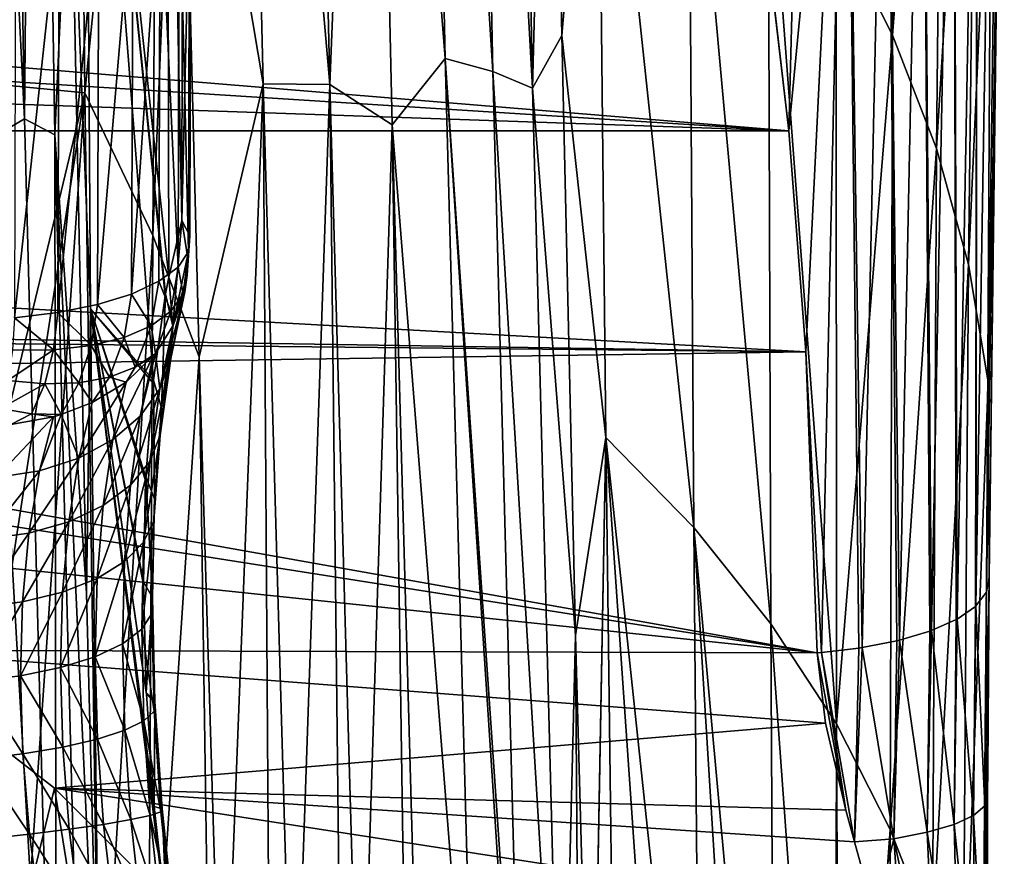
# Model space of a CAD drawing. Header units: metres. Extents: x -81 to 81, y -160 to 24.
# Tile 48 of 256: x 7.99 to 14.42, y -138.22 to -132.76. Entities that reach past the tile are written whole.
import ezdxf

# ---------------------------------------------------------------- set-up
doc = ezdxf.new("R2010")
doc.units = ezdxf.units.M
doc.layers.add('solid_501850_SW0001', color=7, linetype='CONTINUOUS')

msp = doc.modelspace()

# ---------------------------------------------------------------- linework, layer by layer
at = {"layer": 'solid_501850_SW0001'}
for points in [[(7.885061, -125.51619, 181.838593), (8.018991, -133.407852, 184.310913), (7.63927, -125.890274, 182.221481)], [(8.089247, -125.622932, 181.568176), (8.018991, -133.407852, 184.310913), (7.885061, -125.51619, 181.838593)], [(8.089247, -125.622932, 181.568176), (8.217614, -133.511398, 184.035034), (8.018991, -133.407852, 184.310913)], [(8.089247, -125.622932, 181.568176), (8.317572, -131.319611, 183.026749), (8.217614, -133.511398, 184.035034)], [(10.269504, -126.708435, 185.528503), (10.767759, -133.013275, 187.131912), (10.61474, -125.753815, 184.854828)], [(11.079419, -133.097885, 186.740616), (10.61474, -125.753815, 184.854828), (10.767759, -133.013275, 187.131912)], [(11.079419, -133.097885, 186.740616), (10.933133, -125.847031, 184.471252), (10.61474, -125.753815, 184.854828)], [(10.933133, -125.847031, 184.471252), (11.338458, -133.205551, 186.318451), (11.199426, -125.962608, 184.055862)], [(11.079419, -133.097885, 186.740616), (11.338458, -133.205551, 186.318451), (10.933133, -125.847031, 184.471252)], [(8.018991, -133.407852, 184.310913), (7.776609, -133.547882, 184.619553), (7.63927, -125.890274, 182.221481)], [(11.199426, -125.962608, 184.055862), (11.338458, -133.205551, 186.318451), (11.45161, -128.800354, 184.472504)], [(10.01413, -133.183014, 187.879135), (9.855627, -126.265533, 185.703903), (9.416576, -126.32061, 185.982285)], [(10.01413, -133.183014, 187.879135), (10.269504, -126.708435, 185.528503), (9.855627, -126.265533, 185.703903)], [(6.697592, -126.324715, 186.853821), (6.752999, -133.075455, 188.941971), (8.340248, -126.522003, 186.448349)], [(9.577877, -133.17746, 188.144073), (9.416576, -126.32061, 185.982285), (9.030868, -129.932037, 187.336105)], [(10.01413, -133.183014, 187.879135), (9.416576, -126.32061, 185.982285), (9.577877, -133.17746, 188.144073)], [(6.752999, -133.075455, 188.941971), (8.412971, -133.236649, 188.57933), (8.340248, -126.522003, 186.448349)], [(8.340248, -126.522003, 186.448349), (8.412971, -133.236649, 188.57933), (8.894926, -128.464905, 186.905212)], [(10.01413, -133.183014, 187.879135), (10.420746, -133.445633, 187.637482), (10.269504, -126.708435, 185.528503)], [(10.269504, -126.708435, 185.528503), (10.420746, -133.445633, 187.637482), (10.767759, -133.013275, 187.131912)], [(13.322616, -132.133667, 178.911148), (13.689491, -132.860809, 177.193558), (13.731508, -127.625572, 175.393814)], [(13.731508, -127.625572, 175.393814), (13.689491, -132.860809, 177.193558), (14.031905, -128.397003, 173.68869)], [(13.150227, -128.191559, 167.609894), (13.0131, -133.484467, 169.444717), (12.807571, -131.719116, 168.802185)], [(13.38775, -129.576843, 168.153412), (13.0131, -133.484467, 169.444717), (13.150227, -128.191559, 167.609894)], [(13.689491, -132.860809, 177.193558), (13.977306, -133.601654, 175.482819), (14.031905, -128.397003, 173.68869)], [(14.031905, -128.397003, 173.68869), (13.977306, -133.601654, 175.482819), (14.249772, -129.182404, 172.004166)], [(8.412971, -133.236649, 188.57933), (8.858282, -134.168457, 188.748215), (8.894926, -128.464905, 186.905212)], [(9.030868, -129.932037, 187.336105), (8.894926, -128.464905, 186.905212), (8.858282, -134.168457, 188.748215)], [(11.338458, -133.205551, 186.318451), (11.529342, -132.862076, 185.731384), (11.45161, -128.800354, 184.472504)], [(11.45161, -128.800354, 184.472504), (11.529342, -132.862076, 185.731384), (11.759729, -130.146149, 184.055954)], [(13.977306, -133.601654, 175.482819), (14.185594, -134.358444, 173.788483), (14.249772, -129.182404, 172.004166)], [(14.249772, -129.182404, 172.004166), (14.185594, -134.358444, 173.788483), (14.384697, -129.974411, 170.348145)], [(8.415372, -129.401062, 182.035126), (8.951053, -129.280701, 180.212723), (8.96122, -134.440521, 181.997101)], [(9.045929, -134.070129, 181.548416), (8.96122, -134.440521, 181.997101), (8.951053, -129.280701, 180.212723)], [(9.048146, -132.73764, 181.065399), (9.045929, -134.070129, 181.548416), (8.951053, -129.280701, 180.212723)], [(14.362067, -132.993362, 170.918961), (14.420103, -129.323669, 169.643448), (14.384697, -129.974411, 170.348145)], [(14.402135, -129.934799, 169.604736), (14.420103, -129.323669, 169.643448), (14.362067, -132.993362, 170.918961)], [(8.317572, -131.319611, 183.026749), (8.415372, -129.401062, 182.035126), (8.450665, -134.647644, 183.822357)], [(8.415372, -129.401062, 182.035126), (8.938483, -134.562637, 182.124634), (8.860785, -135.113556, 182.606003)], [(8.450665, -134.647644, 183.822357), (8.415372, -129.401062, 182.035126), (8.860785, -135.113556, 182.606003)], [(8.415372, -129.401062, 182.035126), (8.940695, -134.550217, 182.112045), (8.938483, -134.562637, 182.124634)], [(8.415372, -129.401062, 182.035126), (8.96122, -134.440521, 181.997101), (8.940695, -134.550217, 182.112045)], [(14.087737, -129.431, 168.609695), (14.245234, -129.418182, 168.856613), (14.112609, -136.674637, 171.337982)], [(14.112609, -136.674637, 171.337982), (14.245234, -129.418182, 168.856613), (14.231441, -136.591965, 171.575455)], [(14.245234, -129.418182, 168.856613), (14.234198, -136.589447, 171.582672), (14.231441, -136.591965, 171.575455)], [(14.245234, -129.418182, 168.856613), (14.339889, -130.13652, 169.377518), (14.234198, -136.589447, 171.582672)], [(13.886527, -129.494507, 168.416306), (14.087737, -129.431, 168.609695), (13.944027, -136.750122, 171.119354)], [(13.944027, -136.750122, 171.119354), (14.087737, -129.431, 168.609695), (14.106432, -136.678024, 171.328201)], [(14.087737, -129.431, 168.609695), (14.112609, -136.674637, 171.337982), (14.106432, -136.678024, 171.328201)], [(13.491915, -136.861465, 170.790924), (13.38775, -129.576843, 168.153412), (13.650331, -129.543716, 168.262344)], [(13.491915, -136.861465, 170.790924), (13.650331, -129.543716, 168.262344), (13.718726, -136.817017, 170.923401)], [(13.650331, -129.543716, 168.262344), (13.886527, -129.494507, 168.416306), (13.734587, -136.813156, 170.934769)], [(13.650331, -129.543716, 168.262344), (13.734587, -136.813156, 170.934769), (13.718726, -136.817017, 170.923401)], [(13.734587, -136.813156, 170.934769), (13.886527, -129.494507, 168.416306), (13.933368, -136.753983, 171.108109)], [(13.886527, -129.494507, 168.416306), (13.944027, -136.750122, 171.119354), (13.933368, -136.753983, 171.108109)], [(13.122716, -134.930038, 169.970856), (13.0131, -133.484467, 169.444717), (13.38775, -129.576843, 168.153412)], [(13.122716, -134.930038, 169.970856), (13.38775, -129.576843, 168.153412), (13.224838, -136.893265, 170.693069)], [(13.470539, -136.864746, 170.780991), (13.224838, -136.893265, 170.693069), (13.38775, -129.576843, 168.153412)], [(13.470539, -136.864746, 170.780991), (13.38775, -129.576843, 168.153412), (13.491915, -136.861465, 170.790924)], [(9.030868, -129.932037, 187.336105), (8.858282, -134.168457, 188.748215), (9.160986, -134.962143, 188.90004)], [(9.577877, -133.17746, 188.144073), (9.030868, -129.932037, 187.336105), (9.160986, -134.962143, 188.90004)], [(14.304364, -136.497665, 171.844528), (14.402135, -129.934799, 169.604736), (14.320566, -136.402725, 172.113739)], [(14.339889, -130.13652, 169.377518), (14.402135, -129.934799, 169.604736), (14.304364, -136.497665, 171.844528)], [(14.402135, -129.934799, 169.604736), (14.362067, -132.993362, 170.918961), (14.320566, -136.402725, 172.113739)], [(14.185594, -134.358444, 173.788483), (14.314002, -135.124649, 172.116852), (14.384697, -129.974411, 170.348145)], [(14.362067, -132.993362, 170.918961), (14.384697, -129.974411, 170.348145), (14.314002, -135.124649, 172.116852)], [(11.529342, -132.862076, 185.731384), (11.816282, -135.488724, 185.837784), (11.759729, -130.146149, 184.055954)], [(11.759729, -130.146149, 184.055954), (12.39181, -136.076538, 184.139832), (12.35595, -130.77272, 182.349747)], [(11.759729, -130.146149, 184.055954), (11.816282, -135.488724, 185.837784), (12.39181, -136.076538, 184.139832)], [(14.234198, -136.589447, 171.582672), (14.339889, -130.13652, 169.377518), (14.30372, -136.499054, 171.840607)], [(14.339889, -130.13652, 169.377518), (14.304364, -136.497665, 171.844528), (14.30372, -136.499054, 171.840607)], [(12.35595, -130.77272, 182.349747), (12.89447, -136.704987, 182.432648), (12.877531, -131.440109, 180.633591)], [(12.35595, -130.77272, 182.349747), (12.39181, -136.076538, 184.139832), (12.89447, -136.704987, 182.432648)], [(8.217614, -133.511398, 184.035034), (8.317572, -131.319611, 183.026749), (8.42361, -136.506348, 184.597458)], [(8.42361, -136.506348, 184.597458), (8.317572, -131.319611, 183.026749), (8.450665, -134.647644, 183.822357)], [(12.877531, -131.440109, 180.633591), (13.322698, -137.359818, 180.717957), (13.322616, -132.133667, 178.911148)], [(12.877531, -131.440109, 180.633591), (12.89447, -136.704987, 182.432648), (13.322698, -137.359818, 180.717957)], [(9.104877, -131.505493, 180.305405), (9.045929, -134.070129, 181.548416), (9.048146, -132.73764, 181.065399)], [(9.104877, -131.505493, 180.305405), (9.098153, -134.171661, 181.269608), (9.045929, -134.070129, 181.548416)], [(9.104877, -131.505493, 180.305405), (9.097782, -131.608704, 180.021652), (9.098153, -134.171661, 181.269608)], [(9.097782, -131.608704, 180.021652), (9.030348, -131.709122, 179.744919), (9.090029, -134.274643, 180.986603)], [(9.097782, -131.608704, 180.021652), (9.090029, -134.274643, 180.986603), (9.098153, -134.171661, 181.269608)], [(9.030348, -131.709122, 179.744919), (8.90531, -131.802673, 179.486404), (9.021886, -134.374924, 180.7108)], [(9.030348, -131.709122, 179.744919), (9.021886, -134.374924, 180.7108), (9.090029, -134.274643, 180.986603)], [(13.0131, -133.484467, 169.444717), (12.906904, -132.589462, 169.118958), (12.807571, -131.719116, 168.802185)], [(8.90531, -131.802673, 179.486404), (8.718846, -134.551453, 180.224579), (8.896472, -134.468445, 180.453323)], [(8.90531, -131.802673, 179.486404), (8.727738, -131.885574, 179.256607), (8.718846, -134.551453, 180.224579)], [(8.90531, -131.802673, 179.486404), (8.896472, -134.468445, 180.453323), (9.021886, -134.374924, 180.7108)], [(8.727738, -131.885574, 179.256607), (8.496175, -134.620575, 180.033768), (8.718846, -134.551453, 180.224579)], [(8.727738, -131.885574, 179.256607), (8.504835, -131.954468, 179.06485), (8.496175, -134.620575, 180.033768)], [(8.504835, -131.954468, 179.06485), (8.237441, -134.67305, 179.888611), (8.496175, -134.620575, 180.033768)], [(8.504835, -131.954468, 179.06485), (8.245636, -132.006546, 178.918869), (8.237441, -134.67305, 179.888611)], [(8.245636, -132.006546, 178.918869), (7.953081, -134.706741, 179.794952), (8.237441, -134.67305, 179.888611)], [(8.245636, -132.006546, 178.918869), (7.960647, -132.039719, 178.824615), (7.953081, -134.706741, 179.794952)], [(13.322616, -132.133667, 178.911148), (13.322698, -137.359818, 180.717957), (13.689491, -132.860809, 177.193558)], [(13.0131, -133.484467, 169.444717), (-13.013103, -133.484451, 169.444717), (-12.906902, -132.589447, 169.118958)], [(0.000411, -132.663269, 169.145828), (13.0131, -133.484467, 169.444717), (-12.906902, -132.589447, 169.118958)], [(0.000411, -132.663269, 169.145828), (2.287346, -132.600067, 169.122818), (13.0131, -133.484467, 169.444717)], [(2.287346, -132.600067, 169.122818), (12.906904, -132.589462, 169.118958), (13.0131, -133.484467, 169.444717)], [(11.338458, -133.205551, 186.318451), (11.619617, -136.78157, 186.920074), (11.529342, -132.862076, 185.731384)], [(11.529342, -132.862076, 185.731384), (11.619617, -136.78157, 186.920074), (11.816282, -135.488724, 185.837784)], [(13.322698, -137.359818, 180.717957), (13.675168, -138.050171, 179.005539), (13.689491, -132.860809, 177.193558)], [(13.689491, -132.860809, 177.193558), (13.675168, -138.050171, 179.005539), (13.977306, -133.601654, 175.482819)], [(10.420746, -133.445633, 187.637482), (10.96491, -140.291977, 189.324951), (10.767759, -133.013275, 187.131912)], [(11.247604, -140.359009, 188.963196), (10.767759, -133.013275, 187.131912), (10.96491, -140.291977, 189.324951)], [(11.272901, -140.364838, 188.925812), (11.079419, -133.097885, 186.740616), (10.767759, -133.013275, 187.131912)], [(11.247604, -140.359009, 188.963196), (11.272901, -140.364838, 188.925812), (10.767759, -133.013275, 187.131912)], [(14.362067, -132.993362, 170.918961), (14.314002, -135.124649, 172.116852), (14.320566, -136.402725, 172.113739)], [(6.752999, -133.075455, 188.941971), (6.828053, -139.83812, 190.930328), (8.412971, -133.236649, 188.57933)], [(11.079419, -133.097885, 186.740616), (11.527824, -140.469543, 188.498749), (11.338458, -133.205551, 186.318451)], [(11.272901, -140.364838, 188.925812), (11.527824, -140.469543, 188.498749), (11.079419, -133.097885, 186.740616)], [(9.577877, -133.17746, 188.144073), (9.160986, -134.962143, 188.90004), (9.311758, -140.002441, 190.419571)], [(9.577877, -133.17746, 188.144073), (9.311758, -140.002441, 190.419571), (9.622962, -140.03685, 190.296722)], [(9.776143, -140.055435, 190.224548), (9.577877, -133.17746, 188.144073), (9.622962, -140.03685, 190.296722)], [(10.01413, -133.183014, 187.879135), (9.577877, -133.17746, 188.144073), (9.776143, -140.055435, 190.224548)], [(10.01413, -133.183014, 187.879135), (9.776143, -140.055435, 190.224548), (10.091338, -140.100677, 190.050064)], [(10.211376, -140.120728, 189.973511), (10.420746, -133.445633, 187.637482), (10.01413, -133.183014, 187.879135)], [(10.211376, -140.120728, 189.973511), (10.01413, -133.183014, 187.879135), (10.091338, -140.100677, 190.050064)], [(11.338458, -133.205551, 186.318451), (11.527824, -140.469543, 188.498749), (11.619617, -136.78157, 186.920074)], [(6.828053, -139.83812, 190.930328), (7.390186, -139.872955, 190.835831), (8.412971, -133.236649, 188.57933)], [(7.390186, -139.872955, 190.835831), (7.950505, -139.911331, 190.734177), (8.412971, -133.236649, 188.57933)], [(7.950505, -139.911331, 190.734177), (8.509074, -139.953064, 190.625366), (8.412971, -133.236649, 188.57933)], [(8.412971, -133.236649, 188.57933), (8.509074, -139.953064, 190.625366), (8.858282, -134.168457, 188.748215)], [(8.018991, -133.407852, 184.310913), (8.227484, -141.334747, 186.6539), (7.776609, -133.547882, 184.619553)], [(8.217614, -133.511398, 184.035034), (8.227484, -141.334747, 186.6539), (8.018991, -133.407852, 184.310913)], [(10.521647, -140.181168, 189.745728), (10.420746, -133.445633, 187.637482), (10.211376, -140.120728, 189.973511)], [(10.420746, -133.445633, 187.637482), (10.610327, -140.20108, 189.671692), (10.96491, -140.291977, 189.324951)], [(10.521647, -140.181168, 189.745728), (10.610327, -140.20108, 189.671692), (10.420746, -133.445633, 187.637482)], [(13.122716, -134.930038, 169.970856), (-13.013103, -133.484451, 169.444717), (13.0131, -133.484467, 169.444717)], [(0, -134.723694, 169.895752), (-13.013103, -133.484451, 169.444717), (13.122716, -134.930038, 169.970856)], [(8.217614, -133.511398, 184.035034), (8.42361, -136.506348, 184.597458), (8.511602, -139.888031, 185.589951)], [(8.217614, -133.511398, 184.035034), (8.511602, -139.888031, 185.589951), (8.422117, -141.434387, 186.373444)], [(8.217614, -133.511398, 184.035034), (8.422117, -141.434387, 186.373444), (8.227484, -141.334747, 186.6539)], [(7.776609, -133.547882, 184.619553), (8.227484, -141.334747, 186.6539), (7.983031, -141.239624, 186.895248)], [(13.675168, -138.050171, 179.005539), (13.951086, -138.756378, 177.29512), (13.977306, -133.601654, 175.482819)], [(13.977306, -133.601654, 175.482819), (13.951086, -138.756378, 177.29512), (14.185594, -134.358444, 173.788483)], [(8.987036, -134.762436, 181.905502), (8.96122, -134.440521, 181.997101), (9.045929, -134.070129, 181.548416)], [(9.084104, -134.303101, 181.377136), (8.987036, -134.762436, 181.905502), (9.045929, -134.070129, 181.548416)], [(9.084104, -134.303101, 181.377136), (9.045929, -134.070129, 181.548416), (9.098153, -134.171661, 181.269608)], [(8.509074, -139.953064, 190.625366), (8.826009, -139.978287, 190.560257), (8.858282, -134.168457, 188.748215)], [(9.160986, -134.962143, 188.90004), (8.858282, -134.168457, 188.748215), (8.826009, -139.978287, 190.560257)], [(9.081243, -134.428497, 181.282227), (9.098153, -134.171661, 181.269608), (9.090029, -134.274643, 180.986603)], [(9.084104, -134.303101, 181.377136), (9.098153, -134.171661, 181.269608), (9.081243, -134.428497, 181.282227)], [(9.084104, -134.303101, 181.377136), (9.081243, -134.428497, 181.282227), (8.987036, -134.762436, 181.905502)], [(9.055447, -134.550644, 181.022308), (9.090029, -134.274643, 180.986603), (9.021886, -134.374924, 180.7108)], [(9.055447, -134.550644, 181.022308), (9.081243, -134.428497, 181.282227), (9.090029, -134.274643, 180.986603)], [(8.975674, -134.663498, 180.770615), (9.021886, -134.374924, 180.7108), (8.896472, -134.468445, 180.453323)], [(8.975674, -134.663498, 180.770615), (9.055447, -134.550644, 181.022308), (9.021886, -134.374924, 180.7108)], [(13.951086, -138.756378, 177.29512), (14.150063, -139.48233, 175.594543), (14.185594, -134.358444, 173.788483)], [(14.185594, -134.358444, 173.788483), (14.150063, -139.48233, 175.594543), (14.314002, -135.124649, 172.116852)], [(8.987036, -134.762436, 181.905502), (8.940695, -134.550217, 182.112045), (8.96122, -134.440521, 181.997101)], [(9.081243, -134.428497, 181.282227), (8.974025, -134.971817, 181.691559), (8.987036, -134.762436, 181.905502)], [(9.081243, -134.428497, 181.282227), (9.065224, -134.537094, 181.197342), (8.974025, -134.971817, 181.691559)], [(9.055447, -134.550644, 181.022308), (9.065224, -134.537094, 181.197342), (9.081243, -134.428497, 181.282227)], [(8.845567, -134.759659, 180.533371), (8.896472, -134.468445, 180.453323), (8.718846, -134.551453, 180.224579)], [(8.845567, -134.759659, 180.533371), (8.975674, -134.663498, 180.770615), (8.896472, -134.468445, 180.453323)], [(8.669896, -134.835587, 180.31929), (8.718846, -134.551453, 180.224579), (8.496175, -134.620575, 180.033768)], [(8.669896, -134.835587, 180.31929), (8.845567, -134.759659, 180.533371), (8.718846, -134.551453, 180.224579)], [(8.940695, -134.550217, 182.112045), (8.860785, -135.113556, 182.606003), (8.938483, -134.562637, 182.124634)], [(8.913616, -135.294647, 182.368546), (8.860785, -135.113556, 182.606003), (8.940695, -134.550217, 182.112045)], [(9.065224, -134.537094, 181.197342), (8.902214, -135.170059, 181.478668), (8.974025, -134.971817, 181.691559)], [(9.065224, -134.537094, 181.197342), (8.989693, -134.757538, 181.015381), (8.902214, -135.170059, 181.478668)], [(8.987036, -134.762436, 181.905502), (8.913616, -135.294647, 182.368546), (8.940695, -134.550217, 182.112045)], [(8.975674, -134.663498, 180.770615), (8.989693, -134.757538, 181.015381), (9.055447, -134.550644, 181.022308)], [(9.055447, -134.550644, 181.022308), (8.989693, -134.757538, 181.015381), (9.065224, -134.537094, 181.197342)], [(8.455097, -134.888489, 180.136215), (8.496175, -134.620575, 180.033768), (8.237441, -134.67305, 179.888611)], [(8.455097, -134.888489, 180.136215), (8.669896, -134.835587, 180.31929), (8.496175, -134.620575, 180.033768)], [(8.209044, -134.916443, 179.990845), (8.237441, -134.67305, 179.888611), (7.953081, -134.706741, 179.794952)], [(8.209044, -134.916443, 179.990845), (8.455097, -134.888489, 180.136215), (8.237441, -134.67305, 179.888611)], [(8.42361, -136.506348, 184.597458), (8.450665, -134.647644, 183.822357), (8.511602, -139.888031, 185.589951)], [(8.450665, -134.647644, 183.822357), (8.866004, -137.899857, 183.619293), (8.94782, -138.648972, 183.602692)], [(8.511602, -139.888031, 185.589951), (8.450665, -134.647644, 183.822357), (8.94782, -138.648972, 183.602692)], [(8.450665, -134.647644, 183.822357), (8.814789, -137.1651, 183.527466), (8.866004, -137.899857, 183.619293)], [(8.450665, -134.647644, 183.822357), (8.814282, -137.154648, 183.52536), (8.814789, -137.1651, 183.527466)], [(8.450665, -134.647644, 183.822357), (8.7958, -136.450439, 183.328827), (8.814282, -137.154648, 183.52536)], [(8.450665, -134.647644, 183.822357), (8.795748, -136.43074, 183.321716), (8.7958, -136.450439, 183.328827)], [(8.450665, -134.647644, 183.822357), (8.810294, -135.770264, 183.026382), (8.795748, -136.43074, 183.321716)], [(8.450665, -134.647644, 183.822357), (8.811521, -135.745056, 183.012772), (8.810294, -135.770264, 183.026382)], [(8.450665, -134.647644, 183.822357), (8.858497, -135.134842, 182.621964), (8.811521, -135.745056, 183.012772)], [(8.450665, -134.647644, 183.822357), (8.860785, -135.113556, 182.606003), (8.858497, -135.134842, 182.621964)], [(8.845567, -134.759659, 180.533371), (8.874392, -134.939026, 180.854523), (8.975674, -134.663498, 180.770615)], [(8.975674, -134.663498, 180.770615), (8.874392, -134.939026, 180.854523), (8.989693, -134.757538, 181.015381)], [(1.503996, -134.812607, 169.928116), (0, -134.723694, 169.895752), (13.122716, -134.930038, 169.970856)], [(7.940751, -134.918427, 179.888519), (8.209044, -134.916443, 179.990845), (7.953081, -134.706741, 179.794952)], [(8.742109, -135.029663, 180.641022), (8.845567, -134.759659, 180.533371), (8.669896, -134.835587, 180.31929)], [(8.742109, -135.029663, 180.641022), (8.874392, -134.939026, 180.854523), (8.845567, -134.759659, 180.533371)], [(8.989693, -134.757538, 181.015381), (8.874392, -134.939026, 180.854523), (8.902214, -135.170059, 181.478668)], [(8.987036, -134.762436, 181.905502), (8.90558, -135.474289, 182.124603), (8.913616, -135.294647, 182.368546)], [(8.987036, -134.762436, 181.905502), (8.974025, -134.971817, 181.691559), (8.90558, -135.474289, 182.124603)], [(2.984288, -135.077957, 170.024704), (1.503996, -134.812607, 169.928116), (13.122716, -134.930038, 169.970856)], [(8.374379, -135.131348, 180.270599), (8.455097, -134.888489, 180.136215), (8.209044, -134.916443, 179.990845)], [(8.374379, -135.131348, 180.270599), (8.573627, -135.094559, 180.444397), (8.455097, -134.888489, 180.136215)], [(8.573627, -135.094559, 180.444397), (8.669896, -134.835587, 180.31929), (8.455097, -134.888489, 180.136215)], [(8.573627, -135.094559, 180.444397), (8.742109, -135.029663, 180.641022), (8.669896, -134.835587, 180.31929)], [(2.984288, -135.077957, 170.024704), (13.122716, -134.930038, 169.970856), (13.198149, -136.896057, 170.686432)], [(7.909605, -135.116943, 180.012634), (8.209044, -134.916443, 179.990845), (7.940751, -134.918427, 179.888519)], [(7.909605, -135.116943, 180.012634), (8.150677, -135.138901, 180.125153), (8.209044, -134.916443, 179.990845)], [(8.150677, -135.138901, 180.125153), (8.374379, -135.131348, 180.270599), (8.209044, -134.916443, 179.990845)], [(8.860324, -134.956253, 180.838699), (8.595885, -135.502289, 181.089676), (8.774468, -135.349274, 181.275345)], [(8.860324, -134.956253, 180.838699), (8.681949, -135.126251, 180.675125), (8.595885, -135.502289, 181.089676)], [(8.742109, -135.029663, 180.641022), (8.681949, -135.126251, 180.675125), (8.860324, -134.956253, 180.838699)], [(8.742109, -135.029663, 180.641022), (8.860324, -134.956253, 180.838699), (8.874392, -134.939026, 180.854523)], [(8.874392, -134.939026, 180.854523), (8.774468, -135.349274, 181.275345), (8.902214, -135.170059, 181.478668)], [(8.874392, -134.939026, 180.854523), (8.860324, -134.956253, 180.838699), (8.774468, -135.349274, 181.275345)], [(13.122716, -134.930038, 169.970856), (13.224838, -136.893265, 170.693069), (13.198149, -136.896057, 170.686432)], [(9.232933, -139.996552, 190.446609), (9.160986, -134.962143, 188.90004), (8.826009, -139.978287, 190.560257)], [(8.974025, -134.971817, 181.691559), (8.837027, -135.645187, 181.883911), (8.90558, -135.474289, 182.124603)], [(8.974025, -134.971817, 181.691559), (8.902214, -135.170059, 181.478668), (8.837027, -135.645187, 181.883911)], [(9.232933, -139.996552, 190.446609), (9.311758, -140.002441, 190.419571), (9.160986, -134.962143, 188.90004)], [(4.417487, -135.515549, 170.183975), (2.984288, -135.077957, 170.024704), (13.198149, -136.896057, 170.686432)], [(8.573627, -135.094559, 180.444397), (8.681949, -135.126251, 180.675125), (8.742109, -135.029663, 180.641022)], [(7.861324, -135.298935, 180.169357), (8.150677, -135.138901, 180.125153), (7.909605, -135.116943, 180.012634)], [(7.861324, -135.298935, 180.169357), (8.065454, -135.333771, 180.289429), (8.150677, -135.138901, 180.125153)], [(8.065454, -135.333771, 180.289429), (8.258084, -135.339325, 180.431107), (8.150677, -135.138901, 180.125153)], [(8.150677, -135.138901, 180.125153), (8.258084, -135.339325, 180.431107), (8.374379, -135.131348, 180.270599)], [(8.374379, -135.131348, 180.270599), (8.258084, -135.339325, 180.431107), (8.46162, -135.260391, 180.530441)], [(8.681949, -135.126251, 180.675125), (8.37359, -135.623016, 180.929077), (8.595885, -135.502289, 181.089676)], [(8.681949, -135.126251, 180.675125), (8.46162, -135.260391, 180.530441), (8.37359, -135.623016, 180.929077)], [(8.374379, -135.131348, 180.270599), (8.46162, -135.260391, 180.530441), (8.573627, -135.094559, 180.444397)], [(8.573627, -135.094559, 180.444397), (8.46162, -135.260391, 180.530441), (8.681949, -135.126251, 180.675125)], [(8.860785, -135.113556, 182.606003), (8.811521, -135.745056, 183.012772), (8.858497, -135.134842, 182.621964)], [(8.868512, -135.88913, 182.749573), (8.811521, -135.745056, 183.012772), (8.860785, -135.113556, 182.606003)], [(8.913616, -135.294647, 182.368546), (8.868512, -135.88913, 182.749573), (8.860785, -135.113556, 182.606003)], [(14.150063, -139.48233, 175.594543), (14.271765, -140.222702, 173.908005), (14.314002, -135.124649, 172.116852)], [(14.314002, -135.124649, 172.116852), (14.271765, -140.222702, 173.908005), (14.320566, -136.402725, 172.113739)], [(8.902214, -135.170059, 181.478668), (8.710756, -135.800385, 181.656281), (8.837027, -135.645187, 181.883911)], [(8.902214, -135.170059, 181.478668), (8.774468, -135.349274, 181.275345), (8.710756, -135.800385, 181.656281)], [(8.46162, -135.260391, 180.530441), (8.258084, -135.339325, 180.431107), (8.37359, -135.623016, 180.929077)], [(7.861324, -135.298935, 180.169357), (7.930494, -135.402817, 180.320496), (8.065454, -135.333771, 180.289429)], [(8.065454, -135.333771, 180.289429), (7.930494, -135.402817, 180.320496), (8.207871, -135.353714, 180.410568)], [(8.065454, -135.333771, 180.289429), (8.207871, -135.353714, 180.410568), (8.258084, -135.339325, 180.431107)], [(8.258084, -135.339325, 180.431107), (8.116453, -135.706619, 180.799957), (8.37359, -135.623016, 180.929077)], [(8.258084, -135.339325, 180.431107), (8.207871, -135.353714, 180.410568), (8.116453, -135.706619, 180.799957)], [(8.913616, -135.294647, 182.368546), (8.863627, -136.033463, 182.480713), (8.868512, -135.88913, 182.749573)], [(8.913616, -135.294647, 182.368546), (8.90558, -135.474289, 182.124603), (8.863627, -136.033463, 182.480713)], [(8.207871, -135.353714, 180.410568), (7.834735, -135.749786, 180.707489), (8.116453, -135.706619, 180.799957)], [(8.207871, -135.353714, 180.410568), (7.930494, -135.402817, 180.320496), (7.834735, -135.749786, 180.707489)], [(8.774468, -135.349274, 181.275345), (8.531923, -135.933533, 181.451019), (8.710756, -135.800385, 181.656281)], [(8.774468, -135.349274, 181.275345), (8.595885, -135.502289, 181.089676), (8.531923, -135.933533, 181.451019)], [(5.781058, -136.1185, 170.403427), (4.417487, -135.515549, 170.183975), (13.198149, -136.896057, 170.686432)], [(8.595885, -135.502289, 181.089676), (8.307827, -136.0392, 181.276489), (8.531923, -135.933533, 181.451019)], [(8.595885, -135.502289, 181.089676), (8.37359, -135.623016, 180.929077), (8.307827, -136.0392, 181.276489)], [(8.90558, -135.474289, 182.124603), (8.797137, -136.172043, 182.217072), (8.863627, -136.033463, 182.480713)], [(8.90558, -135.474289, 182.124603), (8.837027, -135.645187, 181.883911), (8.797137, -136.172043, 182.217072)], [(11.619617, -136.78157, 186.920074), (11.722915, -140.574966, 188.047516), (11.816282, -135.488724, 185.837784)], [(11.722915, -140.574966, 188.047516), (11.723978, -140.612915, 188.058853), (11.816282, -135.488724, 185.837784)], [(11.723978, -140.612915, 188.058853), (11.883539, -140.788116, 187.63237), (11.816282, -135.488724, 185.837784)], [(11.816282, -135.488724, 185.837784), (12.437576, -141.32576, 185.971069), (12.39181, -136.076538, 184.139832)], [(11.816282, -135.488724, 185.837784), (12.20399, -141.085617, 186.698441), (12.437576, -141.32576, 185.971069)], [(11.816282, -135.488724, 185.837784), (11.883539, -140.788116, 187.63237), (12.20399, -141.085617, 186.698441)], [(8.37359, -135.623016, 180.929077), (8.047616, -136.113068, 181.139832), (8.307827, -136.0392, 181.276489)], [(8.37359, -135.623016, 180.929077), (8.116453, -135.706619, 180.799957), (8.047616, -136.113068, 181.139832)], [(8.837027, -135.645187, 181.883911), (8.671794, -136.299133, 181.969528), (8.797137, -136.172043, 182.217072)], [(8.837027, -135.645187, 181.883911), (8.710756, -135.800385, 181.656281), (8.671794, -136.299133, 181.969528)], [(8.116453, -135.706619, 180.799957), (7.761912, -136.15213, 181.046631), (8.047616, -136.113068, 181.139832)], [(8.116453, -135.706619, 180.799957), (7.834735, -135.749786, 180.707489), (7.761912, -136.15213, 181.046631)], [(8.811521, -135.745056, 183.012772), (8.795748, -136.43074, 183.321716), (8.810294, -135.770264, 183.026382)], [(8.853998, -136.533417, 183.039352), (8.795748, -136.43074, 183.321716), (8.811521, -135.745056, 183.012772)], [(8.868512, -135.88913, 182.749573), (8.853998, -136.533417, 183.039352), (8.811521, -135.745056, 183.012772)], [(8.710756, -135.800385, 181.656281), (8.492785, -136.40947, 181.748352), (8.671794, -136.299133, 181.969528)], [(8.710756, -135.800385, 181.656281), (8.531923, -135.933533, 181.451019), (8.492785, -136.40947, 181.748352)], [(8.868512, -135.88913, 182.749573), (8.850123, -136.638123, 182.752014), (8.853998, -136.533417, 183.039352)], [(8.868512, -135.88913, 182.749573), (8.863627, -136.033463, 182.480713), (8.850123, -136.638123, 182.752014)], [(8.531923, -135.933533, 181.451019), (8.267522, -136.498489, 181.562698), (8.492785, -136.40947, 181.748352)], [(8.531923, -135.933533, 181.451019), (8.307827, -136.0392, 181.276489), (8.267522, -136.498489, 181.562698)], [(8.307827, -136.0392, 181.276489), (8.005328, -136.562515, 181.420242), (8.267522, -136.498489, 181.562698)], [(8.307827, -136.0392, 181.276489), (8.047616, -136.113068, 181.139832), (8.005328, -136.562515, 181.420242)], [(8.863627, -136.033463, 182.480713), (8.784296, -136.740463, 182.471405), (8.850123, -136.638123, 182.752014)], [(8.863627, -136.033463, 182.480713), (8.797137, -136.172043, 182.217072), (8.784296, -136.740463, 182.471405)], [(8.047616, -136.113068, 181.139832), (7.717059, -136.598877, 181.326874), (8.005328, -136.562515, 181.420242)], [(8.047616, -136.113068, 181.139832), (7.761912, -136.15213, 181.046631), (7.717059, -136.598877, 181.326874)], [(12.39181, -136.076538, 184.139832), (12.922158, -141.900314, 184.29631), (12.89447, -136.704987, 182.432648)], [(12.39181, -136.076538, 184.139832), (12.738996, -141.669205, 184.959885), (12.922158, -141.900314, 184.29631)], [(12.39181, -136.076538, 184.139832), (12.437576, -141.32576, 185.971069), (12.738996, -141.669205, 184.959885)], [(7.053412, -136.877274, 170.679596), (5.781058, -136.1185, 170.403427), (13.198149, -136.896057, 170.686432)], [(8.797137, -136.172043, 182.217072), (8.659253, -136.836212, 182.209229), (8.784296, -136.740463, 182.471405)], [(8.797137, -136.172043, 182.217072), (8.671794, -136.299133, 181.969528), (8.659253, -136.836212, 182.209229)], [(8.671794, -136.299133, 181.969528), (8.480194, -136.921387, 181.976349), (8.659253, -136.836212, 182.209229)], [(8.671794, -136.299133, 181.969528), (8.492785, -136.40947, 181.748352), (8.480194, -136.921387, 181.976349)], [(8.492785, -136.40947, 181.748352), (8.254563, -136.992416, 181.782486), (8.480194, -136.921387, 181.976349)], [(8.492785, -136.40947, 181.748352), (8.267522, -136.498489, 181.562698), (8.254563, -136.992416, 181.782486)], [(8.795748, -136.43074, 183.321716), (8.814282, -137.154648, 183.52536), (8.7958, -136.450439, 183.328827)], [(8.853998, -136.533417, 183.039352), (8.814282, -137.154648, 183.52536), (8.795748, -136.43074, 183.321716)], [(14.271765, -140.222702, 173.908005), (14.31139, -137.664581, 172.481659), (14.320566, -136.402725, 172.113739)], [(14.304364, -136.497665, 171.844528), (14.320566, -136.402725, 172.113739), (14.310742, -137.810455, 172.515442)], [(14.310742, -137.810455, 172.515442), (14.320566, -136.402725, 172.113739), (14.31139, -137.664581, 172.481659)], [(8.267522, -136.498489, 181.562698), (7.991742, -137.046387, 181.635666), (8.254563, -136.992416, 181.782486)], [(8.267522, -136.498489, 181.562698), (8.005328, -136.562515, 181.420242), (7.991742, -137.046387, 181.635666)], [(14.29284, -137.894775, 172.235626), (14.234198, -136.589447, 171.582672), (14.30372, -136.499054, 171.840607)], [(14.29284, -137.894775, 172.235626), (14.304364, -136.497665, 171.844528), (14.310742, -137.810455, 172.515442)], [(14.29284, -137.894775, 172.235626), (14.30372, -136.499054, 171.840607), (14.304364, -136.497665, 171.844528)], [(8.005328, -136.562515, 181.420242), (7.702657, -137.081024, 181.542007), (7.991742, -137.046387, 181.635666)], [(8.005328, -136.562515, 181.420242), (7.717059, -136.598877, 181.326874), (7.702657, -137.081024, 181.542007)], [(8.853998, -136.533417, 183.039352), (8.870901, -137.213318, 183.231354), (8.814282, -137.154648, 183.52536)], [(8.853998, -136.533417, 183.039352), (8.850123, -136.638123, 182.752014), (8.870901, -137.213318, 183.231354)], [(14.218913, -137.95784, 171.960358), (14.112609, -136.674637, 171.337982), (14.231441, -136.591965, 171.575455)], [(14.218913, -137.95784, 171.960358), (14.231441, -136.591965, 171.575455), (14.234198, -136.589447, 171.582672)], [(14.29284, -137.894775, 172.235626), (14.218913, -137.95784, 171.960358), (14.234198, -136.589447, 171.582672)], [(8.850123, -136.638123, 182.752014), (8.784296, -136.740463, 182.471405), (8.865761, -137.275757, 182.932846)], [(8.850123, -136.638123, 182.752014), (8.865761, -137.275757, 182.932846), (8.870901, -137.213318, 183.231354)], [(14.091689, -138.016266, 171.704193), (13.944027, -136.750122, 171.119354), (14.106432, -136.678024, 171.328201)], [(14.091689, -138.016266, 171.704193), (14.106432, -136.678024, 171.328201), (14.112609, -136.674637, 171.337982)], [(14.218913, -137.95784, 171.960358), (14.091689, -138.016266, 171.704193), (14.112609, -136.674637, 171.337982)], [(8.784296, -136.740463, 182.471405), (8.659253, -136.836212, 182.209229), (8.799098, -137.339447, 182.64209)], [(8.784296, -136.740463, 182.471405), (8.799098, -137.339447, 182.64209), (8.865761, -137.275757, 182.932846)], [(12.89447, -136.704987, 182.432648), (13.312391, -142.468704, 182.714203), (13.322698, -137.359818, 180.717957)], [(12.89447, -136.704987, 182.432648), (12.922158, -141.900314, 184.29631), (13.312391, -142.468704, 182.714203)], [(13.915984, -138.067856, 171.476852), (13.734587, -136.813156, 170.934769), (13.933368, -136.753983, 171.108109)], [(13.915984, -138.067856, 171.476852), (13.933368, -136.753983, 171.108109), (13.944027, -136.750122, 171.119354)], [(14.091689, -138.016266, 171.704193), (13.915984, -138.067856, 171.476852), (13.944027, -136.750122, 171.119354)], [(11.527824, -140.469543, 188.498749), (11.643961, -140.505692, 188.241516), (11.619617, -136.78157, 186.920074)], [(11.643961, -140.505692, 188.241516), (11.722915, -140.574966, 188.047516), (11.619617, -136.78157, 186.920074)], [(13.698454, -138.110657, 171.286942), (13.491915, -136.861465, 170.790924), (13.718726, -136.817017, 170.923401)], [(13.698454, -138.110657, 171.286942), (13.718726, -136.817017, 170.923401), (13.734587, -136.813156, 170.934769)], [(13.915984, -138.067856, 171.476852), (13.698454, -138.110657, 171.286942), (13.734587, -136.813156, 170.934769)], [(7.053412, -136.877274, 170.679596), (13.198149, -136.896057, 170.686432), (13.251416, -137.355988, 170.853836)], [(8.214581, -137.779938, 171.008148), (7.053412, -136.877274, 170.679596), (13.251416, -137.355988, 170.853836)], [(7.691928, -139.936844, 163.728516), (7.053412, -136.877274, 170.679596), (8.214581, -137.779938, 171.008148)], [(8.659253, -136.836212, 182.209229), (8.480194, -136.921387, 181.976349), (8.673669, -137.401733, 182.371124)], [(8.659253, -136.836212, 182.209229), (8.673669, -137.401733, 182.371124), (8.799098, -137.339447, 182.64209)], [(13.441233, -138.130966, 171.13591), (13.224838, -136.893265, 170.693069), (13.470539, -136.864746, 170.780991)], [(13.441233, -138.130966, 171.13591), (13.470539, -136.864746, 170.780991), (13.491915, -136.861465, 170.790924)], [(13.698454, -138.110657, 171.286942), (13.441233, -138.130966, 171.13591), (13.491915, -136.861465, 170.790924)], [(8.480194, -136.921387, 181.976349), (8.254563, -136.992416, 181.782486), (8.494659, -137.460052, 182.131149)], [(8.480194, -136.921387, 181.976349), (8.494659, -137.460052, 182.131149), (8.673669, -137.401733, 182.371124)], [(13.384806, -137.923172, 171.060272), (13.198149, -136.896057, 170.686432), (13.224838, -136.893265, 170.693069)], [(13.251416, -137.355988, 170.853836), (13.198149, -136.896057, 170.686432), (13.384806, -137.923172, 171.060272)], [(13.384806, -137.923172, 171.060272), (13.224838, -136.893265, 170.693069), (13.441233, -138.130966, 171.13591)], [(8.254563, -136.992416, 181.782486), (7.991742, -137.046387, 181.635666), (8.269471, -137.511993, 181.932083)], [(8.254563, -136.992416, 181.782486), (8.269471, -137.511993, 181.932083), (8.494659, -137.460052, 182.131149)], [(7.991742, -137.046387, 181.635666), (7.702657, -137.081024, 181.542007), (8.007416, -137.555405, 181.782166)], [(7.702657, -137.081024, 181.542007), (7.71933, -137.588486, 181.687576), (8.007416, -137.555405, 181.782166)], [(7.991742, -137.046387, 181.635666), (8.007416, -137.555405, 181.782166), (8.269471, -137.511993, 181.932083)], [(8.870901, -137.213318, 183.231354), (8.814789, -137.1651, 183.527466), (8.814282, -137.154648, 183.52536)], [(8.870901, -137.213318, 183.231354), (8.866004, -137.899857, 183.619293), (8.814789, -137.1651, 183.527466)], [(8.870901, -137.213318, 183.231354), (8.865761, -137.275757, 182.932846), (8.918149, -137.913788, 183.321381)], [(8.870901, -137.213318, 183.231354), (8.918149, -137.913788, 183.321381), (8.866004, -137.899857, 183.619293)], [(8.865761, -137.275757, 182.932846), (8.799098, -137.339447, 182.64209), (8.909607, -137.933243, 183.019409)], [(8.865761, -137.275757, 182.932846), (8.909607, -137.933243, 183.019409), (8.918149, -137.913788, 183.321381)], [(8.214581, -137.779938, 171.008148), (13.251416, -137.355988, 170.853836), (13.384806, -137.923172, 171.060272)], [(8.673669, -137.401733, 182.371124), (8.494659, -137.460052, 182.131149), (8.714267, -137.985397, 182.452011)], [(8.799098, -137.339447, 182.64209), (8.673669, -137.401733, 182.371124), (8.840711, -137.957443, 182.725632)], [(8.673669, -137.401733, 182.371124), (8.714267, -137.985397, 182.452011), (8.840711, -137.957443, 182.725632)], [(8.799098, -137.339447, 182.64209), (8.840711, -137.957443, 182.725632), (8.909607, -137.933243, 183.019409)], [(13.312391, -142.468704, 182.714203), (13.347846, -142.526855, 182.555908), (13.322698, -137.359818, 180.717957)], [(13.322698, -137.359818, 180.717957), (13.347846, -142.526855, 182.555908), (13.675168, -138.050171, 179.005539)], [(8.494659, -137.460052, 182.131149), (8.269471, -137.511993, 181.932083), (8.535424, -138.015976, 182.209686)], [(8.494659, -137.460052, 182.131149), (8.535424, -138.015976, 182.209686), (8.714267, -137.985397, 182.452011)], [(8.269471, -137.511993, 181.932083), (8.007416, -137.555405, 181.782166), (8.311468, -138.047913, 182.008545)], [(8.269471, -137.511993, 181.932083), (8.311468, -138.047913, 182.008545), (8.535424, -138.015976, 182.209686)], [(8.007416, -137.555405, 181.782166), (7.71933, -137.588486, 181.687576), (8.05152, -138.079926, 181.856766)], [(7.71933, -137.588486, 181.687576), (7.766167, -138.110703, 181.760529), (8.05152, -138.079926, 181.856766)], [(8.007416, -137.555405, 181.782166), (8.05152, -138.079926, 181.856766), (8.311468, -138.047913, 182.008545)], [(14.271765, -140.222702, 173.908005), (14.310742, -137.810455, 172.515442), (14.31139, -137.664581, 172.481659)], [(7.691928, -139.936844, 163.728516), (8.214581, -137.779938, 171.008148), (8.705937, -140.831268, 164.054062)], [(8.214581, -137.779938, 171.008148), (13.441233, -138.130966, 171.13591), (13.573971, -138.608826, 171.30983)], [(9.246147, -138.812195, 171.38385), (8.214581, -137.779938, 171.008148), (13.573971, -138.608826, 171.30983)], [(8.214581, -137.779938, 171.008148), (13.384806, -137.923172, 171.060272), (13.441233, -138.130966, 171.13591)], [(8.705937, -140.831268, 164.054062), (8.214581, -137.779938, 171.008148), (9.246147, -138.812195, 171.38385)], [(14.271765, -140.222702, 173.908005), (14.307475, -139.275879, 172.776611), (14.310742, -137.810455, 172.515442)], [(14.29284, -137.894775, 172.235626), (14.310742, -137.810455, 172.515442), (14.307475, -139.275879, 172.776611)], [(8.918149, -137.913788, 183.321381), (8.94782, -138.648972, 183.602692), (8.866004, -137.899857, 183.619293)], [(8.918149, -137.913788, 183.321381), (8.909607, -137.933243, 183.019409), (8.993206, -138.619461, 183.308472)], [(8.918149, -137.913788, 183.321381), (8.993206, -138.619461, 183.308472), (8.94782, -138.648972, 183.602692)], [(14.292069, -139.313599, 172.515167), (14.218913, -137.95784, 171.960358), (14.29284, -137.894775, 172.235626)], [(14.292069, -139.313599, 172.515167), (14.29284, -137.894775, 172.235626), (14.307475, -139.275879, 172.776611)], [(8.840711, -137.957443, 182.725632), (8.714267, -137.985397, 182.452011), (8.907182, -138.582458, 182.720596)], [(8.909607, -137.933243, 183.019409), (8.840711, -137.957443, 182.725632), (8.97948, -138.597, 183.010498)], [(8.840711, -137.957443, 182.725632), (8.907182, -138.582458, 182.720596), (8.97948, -138.597, 183.010498)], [(8.909607, -137.933243, 183.019409), (8.97948, -138.597, 183.010498), (8.993206, -138.619461, 183.308472)], [(14.230491, -139.350342, 172.260483), (14.091689, -138.016266, 171.704193), (14.218913, -137.95784, 171.960358)], [(14.292069, -139.313599, 172.515167), (14.230491, -139.350342, 172.260483), (14.218913, -137.95784, 171.960358)], [(8.535424, -138.015976, 182.209686), (8.311468, -138.047913, 182.008545), (8.600585, -138.579102, 182.210358)], [(8.714267, -137.985397, 182.452011), (8.535424, -138.015976, 182.209686), (8.779187, -138.576401, 182.450302)], [(8.535424, -138.015976, 182.209686), (8.600585, -138.579102, 182.210358), (8.779187, -138.576401, 182.450302)], [(8.714267, -137.985397, 182.452011), (8.779187, -138.576401, 182.450302), (8.907182, -138.582458, 182.720596)], [(14.124655, -139.384903, 172.020447), (13.915984, -138.067856, 171.476852), (14.091689, -138.016266, 171.704193)], [(14.230491, -139.350342, 172.260483), (14.124655, -139.384903, 172.020447), (14.091689, -138.016266, 171.704193)], [(8.05152, -138.079926, 181.856766), (7.766167, -138.110703, 181.760529), (8.121703, -138.60994, 181.858093)], [(8.311468, -138.047913, 182.008545), (8.05152, -138.079926, 181.856766), (8.378479, -138.590424, 182.0103)], [(8.05152, -138.079926, 181.856766), (8.121703, -138.60994, 181.858093), (8.378479, -138.590424, 182.0103)], [(8.311468, -138.047913, 182.008545), (8.378479, -138.590424, 182.0103), (8.600585, -138.579102, 182.210358)], [(13.347846, -142.526855, 182.555908), (13.682481, -143.156342, 180.885376), (13.675168, -138.050171, 179.005539)], [(13.675168, -138.050171, 179.005539), (13.682481, -143.156342, 180.885376), (13.951086, -138.756378, 177.29512)], [(13.977856, -139.416245, 171.802551), (13.698454, -138.110657, 171.286942), (13.915984, -138.067856, 171.476852)], [(14.124655, -139.384903, 172.020447), (13.977856, -139.416245, 171.802551), (13.915984, -138.067856, 171.476852)], [(7.766167, -138.110703, 181.760529), (7.840468, -138.636856, 181.759796), (8.121703, -138.60994, 181.858093)], [(13.698454, -138.110657, 171.286942), (13.573971, -138.608826, 171.30983), (13.441233, -138.130966, 171.13591)], [(13.698454, -138.110657, 171.286942), (13.794658, -139.443344, 171.613571), (13.573971, -138.608826, 171.30983)], [(13.977856, -139.416245, 171.802551), (13.794658, -139.443344, 171.613571), (13.698454, -138.110657, 171.286942)]]:
    msp.add_3dface(points, dxfattribs=at)

doc.saveas('drawing.dxf')
